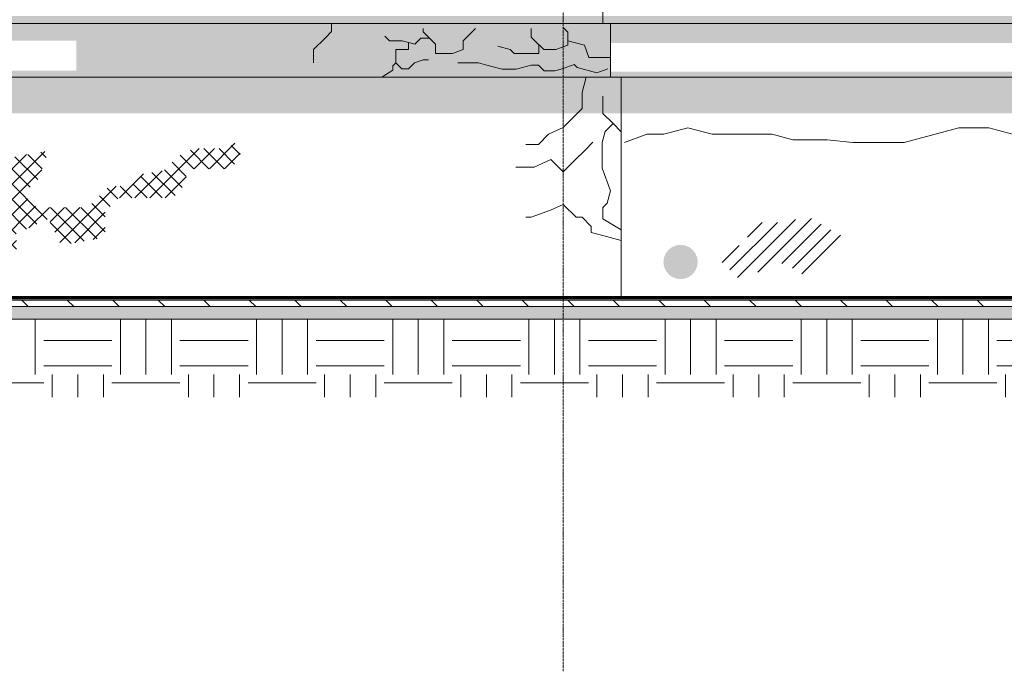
# Model space of a CAD drawing. Header units: millimetres. Extents: x -3165 to 47090, y -1932 to 8822.
# Tile 2 of 59: x 3374 to 7965, y -1742 to 1298. Entities that reach past the tile are written whole.
import ezdxf

# ---------------------------------------------------------------- set-up
doc = ezdxf.new("R2010")
doc.units = ezdxf.units.MM
doc.linetypes.add('_Traço - ponto', pattern=[16, 12, -2, 0, -2])
for name, color, linetype, lineweight in [('A-DETL', 90, 'Continuous', 18), ('A-DETL-GENF', 92, 'Continuous', 18), ('A-FLOR', 192, 'Continuous', 18), ('A-FLOR-MCUT', 51, 'Continuous', 18), ('A-FLOR-PATT', 8, 'Continuous', 70), ('A-GENM', 13, 'Continuous', 18), ('A-WALL', 113, 'Continuous', 18), ('S-GRID', 1, 'Continuous', 9)]:
    doc.layers.add(name, color=color, linetype=linetype, lineweight=lineweight)

# ---------------------------------------------------------------- blocks, each defined once
blk = doc.blocks.new('Embasamento - Embasamento-4325691-ELEVAÇÃO 5 - MAPEAMENTO DE DANOS')
at = {"layer": 'A-GENM'}
for p, q in [((1318.5, 1280), (6128.5, 1280)), ((6128.5, 1280), (6128.5, 1030)), ((1318.5, 1030), (6178.5, 1030)), ((6178.5, 1030), (6178.5, 860.2)), ((6178.5, 860.2), (6178.5, 0))]:
    blk.add_line(p, q, dxfattribs=at)

msp = doc.modelspace()

# ---------------------------------------------------------------- hatches: boundary and pattern name
at = {"layer": 'A-DETL-GENF'}
h = msp.add_hatch(dxfattribs=at)
h.set_pattern_fill('FP_10', color=34, style=0, pattern_type=2)
h.set_pattern_definition([(270, (6343.34, 127), (127, 8e-15), [15.875, -111.125]), (0, (6343.34, 127), (0, 127), [15.875, -111.125]), (270, (6470.34, 127), (127, 8e-15), [15.875, -111.125]), (180, (6470.34, 127), (-2e-14, -127), [15.875, -111.125]), (270, (6406.84, 63.5), (127, 8e-15), [15.875, -111.125]), (180, (6406.84, 63.5), (-2e-14, -127), [15.875, -111.125]), (90, (6406.84, 63.5), (-127, 8e-15), [15.875, -111.125]), (0, (6406.84, 63.5), (0, 127), [15.875, -111.125]), (90, (6343.34, 0), (-127, 8e-15), [15.875, -111.125]), (0, (6343.34, 0), (0, 127), [15.875, -111.125]), (90, (6470.34, 0), (-127, 8e-15), [15.875, -111.125]), (180, (6470.34, 0), (-2e-14, -127), [15.875, -111.125])])
h.paths.add_polyline_path([(6162.3, 860.2), (10823.5, 860.2), (10823.5, 1055), (6128.5, 1055), (6128.5, 1188), (10823.5, 1188), (10823.5, 1315), (1318.5, 1315), (1318.5, 1200), (3638.5, 1200), (3638.5, 1060), (1318.5, 1060), (1318.5, 860.2), (6128.5, 860.2)], flags=0)
h = msp.add_hatch(dxfattribs=at)
h.set_pattern_fill('FP_11', color=231, style=0, pattern_type=2)
h.set_pattern_definition([(45, (6343.337, 0), (-35.35534, 35.35534), []), (135, (6343.337, 0), (-35.35534, -35.35534), [])])
h.paths.add_polyline_path([(3321.4, 172.1), (3358.6, 209.3), (3358.6, 274.5), (3305.9, 274.5), (3508.5, 369), (3565.9, 245.9), (3772.8, 282.4), (3772.8, 402.7), (3836.4, 466.3), (4087, 466.3), (4129.4, 508.7), (4163.5, 602.2), (4330.1, 602.2), (4402.6, 636), (4402.6, 696), (4374.3, 724.3), (4346, 696), (4186, 696), (4113.5, 662.2), (4046, 594.8), (3947.6, 577.4), (3891, 520.9), (3791, 520.9), (3692, 421.9), (3452, 421.9), (3389.9, 484), (3460.6, 554.7), (3508.5, 686.2), (3298.5, 649.2), (3298.5, 421.9), (3158.5, 421.9), (3101.6, 478.7), (2938.5, 402.7), (2658.5, 402.7), (2658.5, 536.4), (2428, 495.7), (2428, 359), (2478.5, 250.7), (2578.5, 297.4), (2658.5, 297.4), (2728.5, 227.4), (2868.5, 227.4), (2938.5, 297.4), (3158.5, 297.4), (3221.4, 274.5), (3221.4, 172.1), (3305.9, 172.1)], flags=0)
h = msp.add_hatch(dxfattribs=at)
h.set_pattern_fill('FP_9', color=171, style=0, pattern_type=2)
h.set_pattern_definition([(45, (6343.337, 0), (-35.3553, 35.3553), [])])
h.paths.add_polyline_path([(6728.3, 87.5), (6935.1, 162.8), (7056.3, 92.8), (7235.7, 272.2), (7054.6, 376.8), (6907.9, 351.5), (6767.9, 351.5), (6767.9, 266.5), (6629.3, 186.5), (6694.1, 121.7)], flags=0)
msp.add_hatch(color=1, dxfattribs=at).paths.add_polyline_path([(6455.6, 87.5), (6476.3, 90.2), (6495.6, 98.2), (6512.2, 110.9), (6524.9, 127.5), (6532.9, 146.8), (6535.6, 167.5), (6532.9, 188.2), (6524.9, 207.5), (6512.2, 224), (6495.6, 236.7), (6476.3, 244.7), (6455.6, 247.5), (6434.9, 244.7), (6415.6, 236.7), (6399.1, 224), (6386.4, 207.5), (6378.4, 188.2), (6375.6, 167.5), (6378.4, 146.8), (6386.4, 127.5), (6399.6, 110.5), (6415.6, 98.2), (6434.9, 90.2)], flags=0)
at = {"layer": 'A-FLOR-PATT', "lineweight": 18}
h = msp.add_hatch(dxfattribs=at)
h.set_pattern_fill('FP_2', color=256, style=0, pattern_type=2)
h.set_pattern_definition([(135, (6343.34, 0), (-106.066, -106.066), [])])
h.paths.add_polyline_path([(1323.5, -40), (11953.5, -40), (11953.5, -10), (1323.5, -10)], flags=0)
h = msp.add_hatch(dxfattribs=at)
h.set_pattern_fill('FP_1', color=256, style=0, pattern_type=2)
h.set_pattern_definition([(50, (6343.34, 0), (364.368, -31.878), [38.1, -419.1]), (355, (6343.34, 0), (-70.486, 382.113), [30.48, -335.28]), (100.451, (6373.7, -2.66), (293.885, 350.233), [32.38, -356.18]), (46.184, (6343.34, 101.6), (542.16, -84.086), [57.15, -628.65]), (96.636, (6388.5, 94.6), (474.805, 494.855), [48.57, -534.27]), (351.184, (6343.34, 101.6), (474.81, 494.85), [45.72, -502.92]), (21, (6394.14, 76.2), (303.228, -204.53), [38.1, -419.1]), (326, (6394.14, 76.2), (123.604, 368.376), [30.48, -335.28]), (71.451, (6419.4, 59.16), (426.834, 163.843), [32.38, -356.18]), (37.5, (6343.34, 0), (6.1766, 169.1102), [16.764, -314.452, 16.764, -323.596, -336.55]), (37.5, (6343.34, 0), (6.1766, 169.1102), [-671.576, 16.764, -319.786]), (7.5, (6343.34, 0), (133.639, 200.3615), [16.764, -177.292, 16.764, -306.832, -128.27]), (7.5, (6343.34, 0), (133.639, 200.3615), [-517.652, 16.764, -111.506]), (327.5, (6230.05, 0), (271.1818, -11.4584), [16.764, -110.236, 16.764, -379.476, -525.78]), (327.5, (6230.05, 0), (271.1818, -11.4584), [-523.24, 16.764, -509.016]), (317.5, (6179.25, 0), (296.2585, 50.853), [16.764, -148.336, 16.764, -246.38, -373.38]), (317.5, (6179.25, 0), (296.2585, 50.853), [-428.244, 16.764, -356.616])])
h.paths.add_polyline_path([(6178.5, -100), (11953.5, -100), (11953.5, -40), (1323.5, -40), (1323.5, -100), (6162.3, -100)], flags=0)
h = msp.add_hatch(dxfattribs=at)
h.set_pattern_fill('FP_8', color=256, style=0, pattern_type=2)
h.set_pattern_definition([(0, (6343.34, 0), (317.5, 317.5), [317.5, -317.5]), (0, (6343.34, 119.06), (317.5, 317.5), [317.5, -317.5]), (0, (6343.34, 238.12), (317.5, 317.5), [317.5, -317.5]), (90, (6383.02, 277.8), (-317.5, 317.5), [317.5, -317.5]), (90, (6502.1, 277.8), (-317.5, 317.5), [317.5, -317.5]), (90, (6621.15, 277.8), (-317.5, 317.5), [317.5, -317.5])])
h.paths.add_polyline_path([(4089.6, -462.9), (11953.5, -462.9), (11953.5, -100), (658.5, -100), (658.5, -462.9), (3571.4, -462.9)], flags=0)

# ---------------------------------------------------------------- linework, layer by layer
at = {"layer": 'A-DETL'}
for p, q in [((4827.9, 1241.8), (4798.2, 1212)), ((4827.9, 1280), (4827.9, 1241.8)), ((5255.9, 1240.3), (5255.9, 1256.1)), ((5284.2, 1212), (5255.9, 1240.3)), ((5499.3, 1256.1), (5456.3, 1213)), ((5759.3, 1216.1), (5759.3, 1256.1)), ((5930.7, 1238.6), (5908.5, 1260.8)), ((4798.2, 1212), (4744.2, 1158.1)), ((5098, 1199.3), (5076, 1221.2)), ((5158, 1199.3), (5098, 1199.3)), ((5215.9, 1183.8), (5158, 1199.3)), ((5244.2, 1212), (5215.9, 1183.8)), ((5284.2, 1212), (5244.2, 1212)), ((5312.5, 1183.8), (5284.2, 1212)), ((5456.3, 1213), (5442.1, 1198.9)), ((5442.1, 1198.9), (5442.1, 1158.1)), ((5773.5, 1201.9), (5759.3, 1216.1)), ((5817.3, 1158.1), (5773.5, 1201.9)), ((5930.7, 1198.6), (5930.7, 1238.6)), ((6008, 1177.9), (5930.7, 1198.6)), ((5930.7, 1198.6), (5930.7, 1178.6)), ((4744.2, 1158.1), (4744.2, 1096.5)), ((5186.9, 1158.1), (5128.3, 1158.1)), ((5128.3, 1158.1), (5128.3, 1096.1)), ((5186.9, 1191.5), (5186.9, 1158.1)), ((5312.5, 1140), (5312.5, 1183.8)), ((5442.1, 1158.1), (5392.5, 1140)), ((5661.3, 1158.1), (5603.3, 1173.6)), ((5679.3, 1140), (5661.3, 1158.1)), ((5795.4, 1180), (5795.4, 1140)), ((5874.3, 1158.1), (5817.3, 1158.1)), ((5930.7, 1178.6), (5874.3, 1158.1)), ((6028.5, 1121.5), (6008, 1177.9)), ((5215.2, 1096.1), (5255.9, 1110.9)), ((5255.9, 1110.9), (5280.9, 1110.9)), ((5392.5, 1140), (5312.5, 1140)), ((5759.3, 1140), (5679.3, 1140)), ((5795.4, 1140), (5759.3, 1140)), ((6128.5, 1121.5), (6028.5, 1121.5)), ((5114.1, 1062), (5062.2, 1030)), ((5128.3, 1096.1), (5114.1, 1082)), ((5114.1, 1082), (5114.1, 1062)), ((5128.3, 1096.1), (5156.6, 1067.8)), ((5156.6, 1067.8), (5186.9, 1067.8)), ((5186.9, 1067.8), (5215.2, 1096.1)), ((5512.6, 1096.5), (5417.6, 1096.5)), ((5546.4, 1087.5), (5512.6, 1096.5)), ((5623.7, 1066.8), (5546.4, 1087.5)), ((5688.7, 1066.8), (5623.7, 1066.8)), ((5759.3, 1085.7), (5688.7, 1066.8)), ((5793.5, 1085.7), (5759.3, 1085.7)), ((5819.9, 1059.3), (5793.5, 1085.7)), ((5869.9, 1059.3), (5819.9, 1059.3)), ((5908.5, 1069.7), (5869.9, 1059.3)), ((5959.9, 1088.4), (5908.5, 1069.7)), ((5974.1, 1074.3), (5959.9, 1088.4)), ((6065.8, 1049.7), (5974.1, 1074.3)), ((6115.7, 1067.8), (6065.8, 1049.7)), ((6016, 1030), (5996.5, 957.2)), ((5996.5, 957.2), (5996.5, 882.7)), ((6093.5, 940.9), (6093.5, 860.2)), ((5996.5, 882.7), (5973.9, 860.2)), ((5973.9, 860.2), (5908.5, 794.7)), ((6093.5, 860.2), (6140.9, 812.8)), ((5908.5, 794.7), (5840.4, 763)), ((6140.9, 812.8), (6103.6, 775.6)), ((6140.9, 812.8), (6178.5, 775.2)), ((6490.2, 793.2), (6377.6, 763)), ((6602.8, 763), (6490.2, 793.2)), ((7753.1, 793.2), (7498.9, 725)), ((7813.1, 793.2), (7753.1, 793.2)), ((7893.1, 793.2), (7813.1, 793.2)), ((8009, 762.1), (7893.1, 793.2)), ((5840.4, 763), (5793.5, 716.1)), ((6103.6, 775.6), (6090.1, 725)), ((6298.5, 763), (6194.2, 725)), ((6377.6, 763), (6298.5, 763)), ((6882.8, 763), (6602.8, 763)), ((6979.5, 737.1), (6882.8, 763)), ((7039.5, 737.1), (6979.5, 737.1)), ((7139.5, 737.1), (7039.5, 737.1)), ((7258.9, 725), (7139.5, 737.1)), ((5793.5, 716.1), (5733.5, 716.1)), ((5960.8, 640.1), (6010, 689.2)), ((6010, 689.2), (6046.3, 725.5)), ((6090.1, 725), (6090.1, 645)), ((7378.9, 725), (7258.9, 725)), ((7498.9, 725), (7378.9, 725)), ((5773.5, 609.9), (5850.4, 645.8)), ((5850.4, 645.8), (5908.5, 587.7)), ((6090.1, 645), (6090.1, 605)), ((5687.3, 609.9), (5773.5, 609.9)), ((5908.5, 587.7), (5960.8, 640.1)), ((6090.1, 605), (6128.5, 499.6)), ((6128.5, 499.6), (6113, 441.6)), ((5849.5, 408.6), (5908.5, 436.1)), ((5908.5, 436.1), (5968.6, 376.1)), ((6113, 441.6), (6093.5, 422.1)), ((6093.5, 422.1), (6093.5, 368.9)), ((5733.5, 376.1), (5759.3, 376.1)), ((5759.3, 376.1), (5849.5, 408.6)), ((5968.6, 376.1), (5996.5, 376.1)), ((5996.5, 376.1), (6038.9, 333.6)), ((6093.5, 368.9), (6178.5, 317.7)), ((6038.9, 333.6), (6038.9, 305.7)), ((6038.9, 305.7), (6093.5, 291.1)), ((6093.5, 291.1), (6178.5, 268.3))]:
    msp.add_line(p, q, dxfattribs=at)
at = {"layer": 'A-FLOR', "lineweight": 70}
msp.add_line((11953.5, 0), (1323.5, 0), dxfattribs=at)
at = {"layer": 'A-FLOR-MCUT'}
for p, q in [((11953.5, -10), (1323.5, -10)), ((11953.5, -40), (1323.5, -40)), ((1323.5, -100), (11953.5, -100))]:
    msp.add_line(p, q, dxfattribs=at)
at = {"layer": 'A-WALL'}
for p, q in [((6093.5, 1280), (6093.5, 5425.2)), ((6128.5, 1280), (10823.5, 1280)), ((10823.5, 1030), (6178.5, 1030))]:
    msp.add_line(p, q, dxfattribs=at)
at = {"layer": 'S-GRID', "linetype": '_Traço - ponto'}
msp.add_line((5908.5, -1741.7), (5908.5, 8321.9), dxfattribs=at)

# ---------------------------------------------------------------- block references
at = {"layer": 'A-GENM'}
msp.add_blockref('Embasamento - Embasamento-4325691-ELEVAÇÃO 5 - MAPEAMENTO DE DANOS', (0, 0), dxfattribs=at)

doc.saveas('drawing.dxf')
